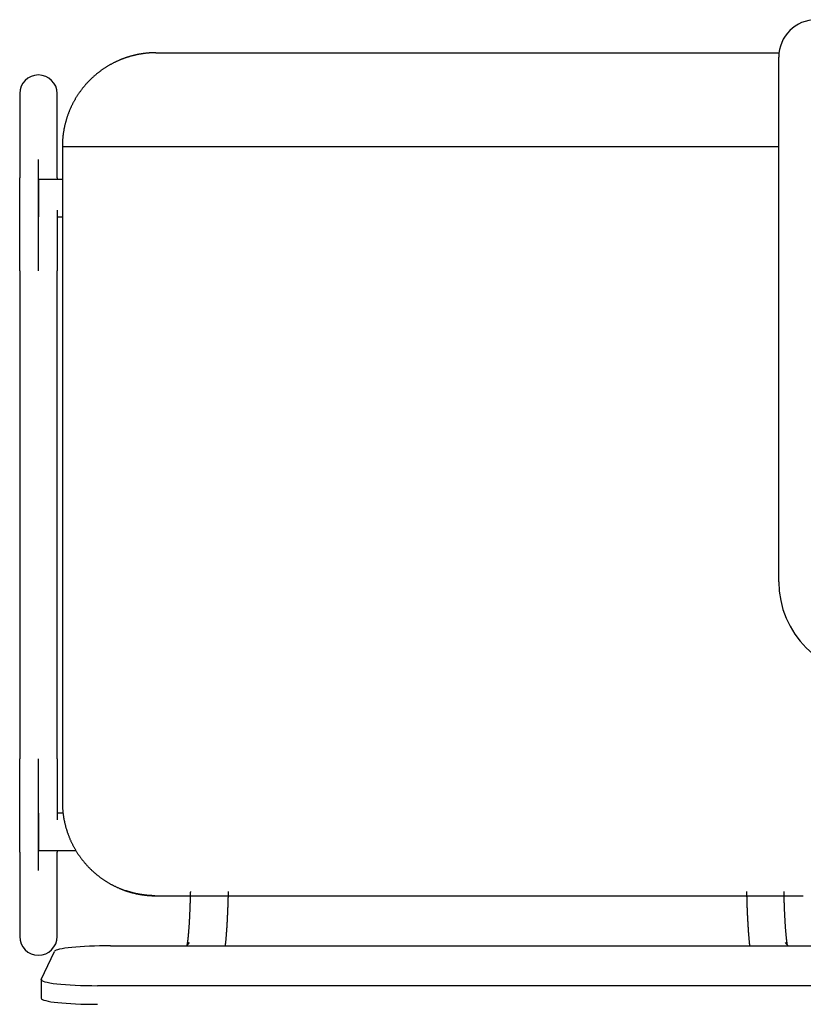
# Model space of a CAD drawing. Header units: metres. Extents: x -1 to 461, y -6 to 31.
# Tile 53 of 82: x 419.379 to 419.797, y 15.135 to 15.66. Entities that reach past the tile are written whole.
import ezdxf

# ---------------------------------------------------------------- set-up
doc = ezdxf.new("R2010")
doc.units = ezdxf.units.M
doc.linetypes.add('CONTINUA', pattern=[0])
doc.layers.add('PA MOBLES', color=7, linetype='CONTINUA', lineweight=25)

msp = doc.modelspace()

# ---------------------------------------------------------------- linework, layer by layer
at = {"layer": 'PA MOBLES', "color": 180, "transparency": 33554687}
for p, q in [((419.45162, 15.64268), (419.78425, 15.64268)), ((419.78411, 15.36033), (419.78411, 15.64033)), ((419.37885, 15.62094), (419.37885, 15.57588)), ((419.39885, 15.57588), (419.39885, 15.62094)), ((419.40162, 15.59268), (419.78411, 15.59268)), ((419.40162, 15.59268), (419.40162, 15.24267)), ((419.38885, 15.52619), (419.38885, 15.58576)), ((419.38885, 15.57507), (419.38885, 15.55507)), ((419.40162, 15.57507), (419.38885, 15.57507)), ((419.39885, 15.55507), (419.40162, 15.55507)), ((419.37885, 15.52619), (419.37885, 15.26569)), ((419.39885, 15.26569), (419.39885, 15.52619)), ((419.38885, 15.20612), (419.38885, 15.26569)), ((419.38885, 15.23681), (419.38885, 15.21681)), ((419.40197, 15.23681), (419.39885, 15.23681)), ((419.38885, 15.21681), (419.40883, 15.21681)), ((419.37885, 15.216), (419.37885, 15.17094)), ((419.39885, 15.17094), (419.39885, 15.216)), ((419.45105, 15.19268), (419.7972, 15.19268)), ((419.45105, 15.19268), (419.7972, 15.19268)), ((419.42737, 15.16597), (419.82029, 15.16597)), ((419.46933, 15.16775), (419.46798, 15.16597)), ((419.78906, 15.16597), (419.78771, 15.16775)), ((419.3904, 15.14803), (419.3974, 15.16293)), ((419.39037, 15.14787), (419.39037, 15.13792)), ((419.82729, 15.14467), (419.42037, 15.14467))]:
    msp.add_line(p, q, dxfattribs=at)
for points in [[(419.45162, 15.64268), (419.45138, 15.64268), (419.45113, 15.64267), (419.45088, 15.64267), (419.45062, 15.64267), (419.45037, 15.64266), (419.45011, 15.64265), (419.44986, 15.64264), (419.4496, 15.64263), (419.44934, 15.64262), (419.44908, 15.64261), (419.44882, 15.6426), (419.44856, 15.64258), (419.4483, 15.64256), (419.44803, 15.64255), (419.44777, 15.64253), (419.44751, 15.6425), (419.44724, 15.64248), (419.44698, 15.64246), (419.44671, 15.64243), (419.44644, 15.64241), (419.44617, 15.64238), (419.44591, 15.64235), (419.44564, 15.64232), (419.44537, 15.64228), (419.4451, 15.64225), (419.44483, 15.64221), (419.44457, 15.64218), (419.4443, 15.64214), (419.44403, 15.6421), (419.44376, 15.64205), (419.44362, 15.64203), (419.44349, 15.64201), (419.44335, 15.64199), (419.44321, 15.64196), (419.44308, 15.64194), (419.44294, 15.64192), (419.4428, 15.64189), (419.44267, 15.64187), (419.44253, 15.64184), (419.4424, 15.64182), (419.44226, 15.64179), (419.44212, 15.64177), (419.44199, 15.64174), (419.44185, 15.64171), (419.44172, 15.64169), (419.44158, 15.64166), (419.44145, 15.64163), (419.44131, 15.6416), (419.44118, 15.64157), (419.44104, 15.64154), (419.44091, 15.64151), (419.44077, 15.64149), (419.44064, 15.64146), (419.44051, 15.64142), (419.44037, 15.64139), (419.44024, 15.64136), (419.4401, 15.64133), (419.43997, 15.6413), (419.43984, 15.64127), (419.43971, 15.64124)], [(419.43971, 15.64124), (419.43945, 15.64117), (419.4392, 15.64111), (419.43895, 15.64104), (419.4387, 15.64098), (419.43845, 15.64091), (419.4382, 15.64084), (419.43795, 15.64077), (419.4377, 15.6407), (419.43745, 15.64063), (419.43721, 15.64055), (419.43696, 15.64048), (419.43671, 15.6404), (419.43646, 15.64032), (419.43622, 15.64024), (419.43597, 15.64016), (419.43572, 15.64008), (419.43548, 15.64), (419.43523, 15.63991), (419.43499, 15.63983), (419.43474, 15.63974), (419.4345, 15.63965), (419.43425, 15.63956), (419.43401, 15.63947), (419.43377, 15.63938), (419.43353, 15.63929), (419.43328, 15.63919), (419.43304, 15.6391), (419.4328, 15.639), (419.43256, 15.6389), (419.43232, 15.6388), (419.43201, 15.63867), (419.43171, 15.63854), (419.4314, 15.63841), (419.4311, 15.63827), (419.43079, 15.63813), (419.43049, 15.63799), (419.43019, 15.63785), (419.42989, 15.63771), (419.42959, 15.63756), (419.42929, 15.63741), (419.429, 15.63726), (419.4287, 15.63711), (419.4284, 15.63696), (419.42811, 15.6368), (419.42782, 15.63665), (419.42753, 15.63649), (419.42724, 15.63633), (419.42695, 15.63616), (419.42666, 15.636), (419.42637, 15.63583), (419.42609, 15.63566), (419.42581, 15.63549), (419.42552, 15.63532), (419.42524, 15.63515), (419.42496, 15.63498), (419.42468, 15.6348), (419.42441, 15.63462), (419.42413, 15.63444), (419.42386, 15.63426), (419.42359, 15.63408), (419.42332, 15.63389), (419.42305, 15.63371), (419.42278, 15.63352), (419.42251, 15.63333), (419.42225, 15.63314), (419.42198, 15.63294), (419.42172, 15.63275), (419.42146, 15.63256), (419.42121, 15.63236), (419.42095, 15.63216), (419.42069, 15.63196), (419.42044, 15.63176), (419.42019, 15.63156), (419.41994, 15.63135), (419.41969, 15.63115), (419.41944, 15.63094), (419.4192, 15.63074), (419.41896, 15.63053), (419.41871, 15.63032), (419.41847, 15.63011), (419.41824, 15.6299), (419.418, 15.62968), (419.41777, 15.62947), (419.41753, 15.62925), (419.4173, 15.62904), (419.41707, 15.62882), (419.41685, 15.6286), (419.41662, 15.62838), (419.4164, 15.62816), (419.41618, 15.62794), (419.41596, 15.62772), (419.41574, 15.6275), (419.41553, 15.62727), (419.41531, 15.62705), (419.4151, 15.62682), (419.41488, 15.62659), (419.41467, 15.62636), (419.41446, 15.62613), (419.41425, 15.62589), (419.41404, 15.62565), (419.41383, 15.62541), (419.41363, 15.62517), (419.41342, 15.62493), (419.41322, 15.62469), (419.41301, 15.62444), (419.41281, 15.62419), (419.41261, 15.62395), (419.41241, 15.62369), (419.41221, 15.62344), (419.41201, 15.62319), (419.41182, 15.62293), (419.41162, 15.62268), (419.41143, 15.62242), (419.41124, 15.62216), (419.41105, 15.62189), (419.41086, 15.62163), (419.41067, 15.62136), (419.41049, 15.6211), (419.4103, 15.62083), (419.41012, 15.62056), (419.40994, 15.62029), (419.40976, 15.62001), (419.40958, 15.61974), (419.40941, 15.61946), (419.40923, 15.61919), (419.40906, 15.61891), (419.40889, 15.61863), (419.40872, 15.61835), (419.40855, 15.61806), (419.40838, 15.61778), (419.40822, 15.61749), (419.40806, 15.61721), (419.40789, 15.61692), (419.40774, 15.61663), (419.40758, 15.61634), (419.40742, 15.61605), (419.40727, 15.61575), (419.40712, 15.61546), (419.40697, 15.61517), (419.40682, 15.61487), (419.40667, 15.61457), (419.40653, 15.61427), (419.40639, 15.61397), (419.40625, 15.61367), (419.40611, 15.61337), (419.40597, 15.61307), (419.40584, 15.61277), (419.4057, 15.61246), (419.40557, 15.61216), (419.40545, 15.61185), (419.40532, 15.61154), (419.4052, 15.61123), (419.40507, 15.61092), (419.40495, 15.61061), (419.40483, 15.6103), (419.40472, 15.60999), (419.4046, 15.60968), (419.40449, 15.60937), (419.40438, 15.60905), (419.40427, 15.60874), (419.40417, 15.60842), (419.40406, 15.60811), (419.40396, 15.60779), (419.40386, 15.60747), (419.40377, 15.60715), (419.40367, 15.60684), (419.40358, 15.60652), (419.40349, 15.6062), (419.4034, 15.60588), (419.40331, 15.60556), (419.40323, 15.60524), (419.40315, 15.60492), (419.40307, 15.60459), (419.40299, 15.60427), (419.40291, 15.60395), (419.40284, 15.60363), (419.40277, 15.6033), (419.4027, 15.60298), (419.40263, 15.60266), (419.40257, 15.60233), (419.4025, 15.60201), (419.40244, 15.60169), (419.40238, 15.60136), (419.40233, 15.60104), (419.40227, 15.60072), (419.40222, 15.60039), (419.40217, 15.60007), (419.40213, 15.59974), (419.40208, 15.59942), (419.40204, 15.59909), (419.402, 15.59877), (419.40196, 15.59845), (419.40192, 15.59812), (419.40189, 15.5978), (419.40186, 15.59748), (419.40183, 15.59715), (419.4018, 15.59683), (419.40177, 15.59651), (419.40175, 15.59619), (419.40173, 15.59587), (419.40171, 15.59554), (419.40169, 15.59522), (419.40167, 15.5949), (419.40166, 15.59458), (419.40165, 15.59426), (419.40164, 15.59395), (419.40163, 15.59363), (419.40163, 15.59331), (419.40163, 15.59299), (419.40162, 15.59268)], [(419.37885, 15.52619), (419.37885, 15.52684), (419.37885, 15.52749), (419.37885, 15.52814), (419.37885, 15.52879), (419.37885, 15.52943), (419.37885, 15.53008), (419.37885, 15.53073), (419.37885, 15.53137), (419.37885, 15.53202), (419.37885, 15.53266), (419.37885, 15.5333), (419.37885, 15.53395), (419.37885, 15.53458), (419.37885, 15.53522), (419.37885, 15.53586), (419.37885, 15.53649), (419.37885, 15.53713), (419.37885, 15.53776), (419.37885, 15.53839), (419.37885, 15.53902), (419.37885, 15.53964), (419.37885, 15.54027), (419.37885, 15.54089), (419.37885, 15.54151), (419.37885, 15.54212), (419.37885, 15.54274), (419.37885, 15.54335), (419.37885, 15.54396), (419.37885, 15.54456), (419.37885, 15.54517), (419.37885, 15.54577), (419.37885, 15.54637), (419.37885, 15.54696), (419.37885, 15.54755), (419.37885, 15.54813), (419.37885, 15.54871), (419.37885, 15.54929), (419.37885, 15.54987), (419.37885, 15.55043), (419.37885, 15.551), (419.37885, 15.55156), (419.37885, 15.55212), (419.37885, 15.55267), (419.37885, 15.55322), (419.37885, 15.55376), (419.37885, 15.5543), (419.37885, 15.55483), (419.37885, 15.55536), (419.37885, 15.55588), (419.37885, 15.5564), (419.37885, 15.55692), (419.37885, 15.55743), (419.37885, 15.55793), (419.37885, 15.55843), (419.37885, 15.55892), (419.37885, 15.55941), (419.37885, 15.55989), (419.37885, 15.56037), (419.37885, 15.56084), (419.37885, 15.56131), (419.37885, 15.56171), (419.37885, 15.56211), (419.37885, 15.5625), (419.37885, 15.56289), (419.37885, 15.56327), (419.37885, 15.56365), (419.37885, 15.56403), (419.37885, 15.56439), (419.37885, 15.56476), (419.37885, 15.56512), (419.37885, 15.56547), (419.37885, 15.56582), (419.37885, 15.56616), (419.37885, 15.5665), (419.37885, 15.56683), (419.37885, 15.56716), (419.37885, 15.56748), (419.37885, 15.5678), (419.37885, 15.56811), (419.37885, 15.56842), (419.37885, 15.56872), (419.37885, 15.56901), (419.37885, 15.5693), (419.37885, 15.56959), (419.37885, 15.56987), (419.37885, 15.57014), (419.37885, 15.57041), (419.37885, 15.57067), (419.37885, 15.57093), (419.37885, 15.57118), (419.37885, 15.57142), (419.37885, 15.57166), (419.37885, 15.5719), (419.37885, 15.57212), (419.37885, 15.57235), (419.37885, 15.57256), (419.37885, 15.57277), (419.37885, 15.57297), (419.37885, 15.57317), (419.37885, 15.57336), (419.37885, 15.57355), (419.37885, 15.57373), (419.37885, 15.5739), (419.37885, 15.57406), (419.37885, 15.57422), (419.37885, 15.57438), (419.37885, 15.57453), (419.37885, 15.57467), (419.37885, 15.5748), (419.37885, 15.57493), (419.37885, 15.57506), (419.37885, 15.57517), (419.37885, 15.57528), (419.37885, 15.57539), (419.37885, 15.57549), (419.37885, 15.57558), (419.37885, 15.57566), (419.37885, 15.57574), (419.37885, 15.57581), (419.37885, 15.57588)], [(419.39885, 15.57588), (419.39885, 15.57586), (419.39885, 15.57584), (419.39885, 15.57582), (419.39885, 15.5758), (419.39885, 15.57578), (419.39885, 15.57576), (419.39885, 15.57574), (419.39885, 15.57571), (419.39885, 15.57569), (419.39885, 15.57567), (419.39885, 15.57564), (419.39885, 15.57562), (419.39885, 15.57559), (419.39885, 15.57556), (419.39885, 15.57554), (419.39885, 15.57551), (419.39885, 15.57548), (419.39885, 15.57545), (419.39885, 15.57542), (419.39885, 15.57539), (419.39885, 15.57536), (419.39885, 15.57533), (419.39885, 15.5753), (419.39885, 15.57527), (419.39885, 15.57524), (419.39885, 15.57521), (419.39885, 15.57517), (419.39885, 15.57514), (419.39885, 15.5751), (419.39885, 15.57507)], [(419.39885, 15.55874), (419.39885, 15.55871), (419.39885, 15.55867), (419.39885, 15.55864), (419.39885, 15.5586), (419.39885, 15.55857), (419.39885, 15.55853), (419.39885, 15.5585), (419.39885, 15.55846), (419.39885, 15.55843), (419.39885, 15.55839), (419.39885, 15.55835), (419.39885, 15.55832), (419.39885, 15.55828), (419.39885, 15.55825), (419.39885, 15.55821), (419.39885, 15.55818), (419.39885, 15.55814), (419.39885, 15.55811), (419.39885, 15.55807), (419.39885, 15.55803), (419.39885, 15.558), (419.39885, 15.55796), (419.39885, 15.55793), (419.39885, 15.55789), (419.39885, 15.55786), (419.39885, 15.55782), (419.39885, 15.55778), (419.39885, 15.55775), (419.39885, 15.55771), (419.39885, 15.55768), (419.39885, 15.55723), (419.39885, 15.55678), (419.39885, 15.55633), (419.39885, 15.55588), (419.39885, 15.55542), (419.39885, 15.55496), (419.39885, 15.55449), (419.39885, 15.55402), (419.39885, 15.55355), (419.39885, 15.55307), (419.39885, 15.55259), (419.39885, 15.55211), (419.39885, 15.55162), (419.39885, 15.55113), (419.39885, 15.55064), (419.39885, 15.55014), (419.39885, 15.54964), (419.39885, 15.54914), (419.39885, 15.54863), (419.39885, 15.54813), (419.39885, 15.54761), (419.39885, 15.5471), (419.39885, 15.54658), (419.39885, 15.54606), (419.39885, 15.54554), (419.39885, 15.54502), (419.39885, 15.54449), (419.39885, 15.54396), (419.39885, 15.54343), (419.39885, 15.54289), (419.39885, 15.54235), (419.39885, 15.54181), (419.39885, 15.54127), (419.39885, 15.54073), (419.39885, 15.54019), (419.39885, 15.53964), (419.39885, 15.53909), (419.39885, 15.53854), (419.39885, 15.53799), (419.39885, 15.53744), (419.39885, 15.53689), (419.39885, 15.53633), (419.39885, 15.53578), (419.39885, 15.53522), (419.39885, 15.53466), (419.39885, 15.5341), (419.39885, 15.53354), (419.39885, 15.53298), (419.39885, 15.53242), (419.39885, 15.53185), (419.39885, 15.53129), (419.39885, 15.53073), (419.39885, 15.53016), (419.39885, 15.52959), (419.39885, 15.52903), (419.39885, 15.52846), (419.39885, 15.52789), (419.39885, 15.52732), (419.39885, 15.52675), (419.39885, 15.52619)], [(419.37885, 15.216), (419.37885, 15.21607), (419.37885, 15.21616), (419.37885, 15.21625), (419.37885, 15.21635), (419.37885, 15.21646), (419.37885, 15.21658), (419.37885, 15.2167), (419.37885, 15.21684), (419.37885, 15.21698), (419.37885, 15.21713), (419.37885, 15.21729), (419.37885, 15.21745), (419.37885, 15.21763), (419.37885, 15.21781), (419.37885, 15.218), (419.37885, 15.2182), (419.37885, 15.21841), (419.37885, 15.21862), (419.37885, 15.21885), (419.37885, 15.21908), (419.37885, 15.21932), (419.37885, 15.21956), (419.37885, 15.21982), (419.37885, 15.22008), (419.37885, 15.22035), (419.37885, 15.22063), (419.37885, 15.22091), (419.37885, 15.2212), (419.37885, 15.2215), (419.37885, 15.22181), (419.37885, 15.22213), (419.37885, 15.22245), (419.37885, 15.22278), (419.37885, 15.22312), (419.37885, 15.22346), (419.37885, 15.22381), (419.37885, 15.22417), (419.37885, 15.22454), (419.37885, 15.22491), (419.37885, 15.22529), (419.37885, 15.22567), (419.37885, 15.22606), (419.37885, 15.22646), (419.37885, 15.22687), (419.37885, 15.22728), (419.37885, 15.2277), (419.37885, 15.22812), (419.37885, 15.22855), (419.37885, 15.22899), (419.37885, 15.22943), (419.37885, 15.22988), (419.37885, 15.23034), (419.37885, 15.2308), (419.37885, 15.23127), (419.37885, 15.23174), (419.37885, 15.23222), (419.37885, 15.23271), (419.37885, 15.2332), (419.37885, 15.2337), (419.37885, 15.2342), (419.37885, 15.23464), (419.37885, 15.23509), (419.37885, 15.23554), (419.37885, 15.236), (419.37885, 15.23646), (419.37885, 15.23692), (419.37885, 15.23739), (419.37885, 15.23786), (419.37885, 15.23833), (419.37885, 15.23881), (419.37885, 15.23929), (419.37885, 15.23977), (419.37885, 15.24026), (419.37885, 15.24075), (419.37885, 15.24124), (419.37885, 15.24173), (419.37885, 15.24223), (419.37885, 15.24274), (419.37885, 15.24324), (419.37885, 15.24375), (419.37885, 15.24426), (419.37885, 15.24478), (419.37885, 15.24529), (419.37885, 15.24581), (419.37885, 15.24633), (419.37885, 15.24686), (419.37885, 15.24739), (419.37885, 15.24792), (419.37885, 15.24845), (419.37885, 15.24898), (419.37885, 15.24952), (419.37885, 15.25006), (419.37885, 15.2506), (419.37885, 15.25115), (419.37885, 15.25169), (419.37885, 15.25224), (419.37885, 15.25278), (419.37885, 15.25333), (419.37885, 15.25388), (419.37885, 15.25444), (419.37885, 15.25499), (419.37885, 15.25554), (419.37885, 15.2561), (419.37885, 15.25666), (419.37885, 15.25721), (419.37885, 15.25777), (419.37885, 15.25833), (419.37885, 15.2589), (419.37885, 15.25946), (419.37885, 15.26002), (419.37885, 15.26059), (419.37885, 15.26115), (419.37885, 15.26172), (419.37885, 15.26228), (419.37885, 15.26285), (419.37885, 15.26342), (419.37885, 15.26398), (419.37885, 15.26455), (419.37885, 15.26512), (419.37885, 15.26569)], [(419.39885, 15.26569), (419.39885, 15.26504), (419.39885, 15.26439), (419.39885, 15.26374), (419.39885, 15.26309), (419.39885, 15.26244), (419.39885, 15.26179), (419.39885, 15.26115), (419.39885, 15.2605), (419.39885, 15.25986), (419.39885, 15.25921), (419.39885, 15.25857), (419.39885, 15.25793), (419.39885, 15.25729), (419.39885, 15.25665), (419.39885, 15.25602), (419.39885, 15.25538), (419.39885, 15.25475), (419.39885, 15.25412), (419.39885, 15.25349), (419.39885, 15.25286), (419.39885, 15.25223), (419.39885, 15.25161), (419.39885, 15.25099), (419.39885, 15.25037), (419.39885, 15.24975), (419.39885, 15.24914), (419.39885, 15.24853), (419.39885, 15.24792), (419.39885, 15.24731), (419.39885, 15.24671), (419.39885, 15.24621), (419.39885, 15.24572), (419.39885, 15.24523), (419.39885, 15.24475), (419.39885, 15.24427), (419.39885, 15.24378), (419.39885, 15.24331), (419.39885, 15.24283), (419.39885, 15.24236), (419.39885, 15.24189), (419.39885, 15.24142), (419.39885, 15.24096), (419.39885, 15.2405), (419.39885, 15.24004), (419.39885, 15.23958), (419.39885, 15.23913), (419.39885, 15.23868), (419.39885, 15.23823), (419.39885, 15.23779), (419.39885, 15.23735), (419.39885, 15.23691), (419.39885, 15.23648), (419.39885, 15.23605), (419.39885, 15.23562), (419.39885, 15.2352), (419.39885, 15.23478), (419.39885, 15.23436), (419.39885, 15.23395), (419.39885, 15.23354), (419.39885, 15.23313)], [(419.40162, 15.24267), (419.40163, 15.24236), (419.40163, 15.24204), (419.40163, 15.24173), (419.40164, 15.24141), (419.40165, 15.24109), (419.40166, 15.24078), (419.40167, 15.24046), (419.40169, 15.24014), (419.40171, 15.23982), (419.40173, 15.2395), (419.40175, 15.23918), (419.40177, 15.23886), (419.4018, 15.23854), (419.40182, 15.23822), (419.40185, 15.2379), (419.40189, 15.23757), (419.40192, 15.23725), (419.40196, 15.23693), (419.40199, 15.23661), (419.40203, 15.23628), (419.40208, 15.23596), (419.40212, 15.23564), (419.40217, 15.23531), (419.40222, 15.23499), (419.40227, 15.23467), (419.40232, 15.23434), (419.40238, 15.23402), (419.40244, 15.2337), (419.4025, 15.23337), (419.40256, 15.23305), (419.40262, 15.23273), (419.40269, 15.23241), (419.40276, 15.23208), (419.40283, 15.23176), (419.4029, 15.23144), (419.40298, 15.23112), (419.40306, 15.23079), (419.40314, 15.23047), (419.40322, 15.23015), (419.4033, 15.22983), (419.40339, 15.22951), (419.40348, 15.22919), (419.40357, 15.22887), (419.40366, 15.22855), (419.40376, 15.22823), (419.40385, 15.22791), (419.40395, 15.2276), (419.40405, 15.22728), (419.40416, 15.22696), (419.40426, 15.22665), (419.40437, 15.22633), (419.40448, 15.22602), (419.40459, 15.2257), (419.40471, 15.22539), (419.40482, 15.22508), (419.40494, 15.22476), (419.40506, 15.22445), (419.40518, 15.22414), (419.40531, 15.22383), (419.40544, 15.22352), (419.40557, 15.22322), (419.4057, 15.22291), (419.40583, 15.2226), (419.40596, 15.2223), (419.4061, 15.22199), (419.40624, 15.22169), (419.40638, 15.22139), (419.40652, 15.22109), (419.40667, 15.22079), (419.40682, 15.22049), (419.40696, 15.22019), (419.40712, 15.21989), (419.40727, 15.2196), (419.40742, 15.2193), (419.40758, 15.21901), (419.40774, 15.21872), (419.4079, 15.21843), (419.40806, 15.21813), (419.40822, 15.21785), (419.40839, 15.21756), (419.40856, 15.21727), (419.40873, 15.21699), (419.4089, 15.2167), (419.40907, 15.21642), (419.40925, 15.21614), (419.40942, 15.21586), (419.4096, 15.21558), (419.40978, 15.2153), (419.40996, 15.21503), (419.41014, 15.21476), (419.41033, 15.21448), (419.41052, 15.21421), (419.4107, 15.21394), (419.41089, 15.21367), (419.41108, 15.21341), (419.41128, 15.21314), (419.41147, 15.21288), (419.41167, 15.21262), (419.41186, 15.21236), (419.41206, 15.2121), (419.41226, 15.21184), (419.41246, 15.21159), (419.41267, 15.21133), (419.41287, 15.21108), (419.41308, 15.21083), (419.41328, 15.21058), (419.41349, 15.21034), (419.4137, 15.21009), (419.41391, 15.20985), (419.41412, 15.20961), (419.41433, 15.20937), (419.41455, 15.20913), (419.41476, 15.20889), (419.41498, 15.20866), (419.4152, 15.20843), (419.41541, 15.2082), (419.41563, 15.20797), (419.41585, 15.20774), (419.41607, 15.20751), (419.4163, 15.20729), (419.41652, 15.20707), (419.41674, 15.20685), (419.41697, 15.20663), (419.4172, 15.20641), (419.41743, 15.2062), (419.41766, 15.20598), (419.41789, 15.20577), (419.41813, 15.20555), (419.41837, 15.20534), (419.41861, 15.20513), (419.41885, 15.20492), (419.41909, 15.20471), (419.41933, 15.2045), (419.41958, 15.20429), (419.41983, 15.20409), (419.42008, 15.20388), (419.42033, 15.20368), (419.42058, 15.20348), (419.42084, 15.20328), (419.42109, 15.20308), (419.42135, 15.20288), (419.42161, 15.20268), (419.42187, 15.20249), (419.42213, 15.2023), (419.4224, 15.2021), (419.42266, 15.20191), (419.42293, 15.20173), (419.4232, 15.20154), (419.42347, 15.20135), (419.42374, 15.20117), (419.42402, 15.20099), (419.42429, 15.20081), (419.42457, 15.20063), (419.42485, 15.20045), (419.42513, 15.20027), (419.42541, 15.2001), (419.42569, 15.19993), (419.42597, 15.19976), (419.42626, 15.19959), (419.42654, 15.19942), (419.42683, 15.19926), (419.42712, 15.19909), (419.42741, 15.19893), (419.4277, 15.19877), (419.42799, 15.19861), (419.42828, 15.19846), (419.42858, 15.1983), (419.42887, 15.19815), (419.42917, 15.198), (419.42947, 15.19785), (419.42977, 15.19771), (419.43006, 15.19756), (419.43037, 15.19742), (419.43067, 15.19728), (419.43097, 15.19714), (419.43127, 15.197), (419.43158, 15.19687), (419.43188, 15.19674), (419.43219, 15.1966), (419.4325, 15.19648), (419.43259, 15.19644), (419.43268, 15.1964), (419.43277, 15.19636), (419.43286, 15.19633), (419.43295, 15.19629), (419.43305, 15.19625), (419.43314, 15.19622), (419.43323, 15.19618), (419.43332, 15.19614), (419.43341, 15.19611), (419.4335, 15.19607), (419.4336, 15.19604), (419.43369, 15.196), (419.43378, 15.19597), (419.43387, 15.19593), (419.43396, 15.1959), (419.43406, 15.19586), (419.43415, 15.19583), (419.43424, 15.19579), (419.43433, 15.19576), (419.43443, 15.19572), (419.43452, 15.19569), (419.43461, 15.19566), (419.4347, 15.19562), (419.4348, 15.19559), (419.43489, 15.19556), (419.43498, 15.19552), (419.43508, 15.19549), (419.43517, 15.19546), (419.43526, 15.19543)], [(419.39885, 15.21681), (419.39885, 15.21677), (419.39885, 15.21674), (419.39885, 15.2167), (419.39885, 15.21667), (419.39885, 15.21664), (419.39885, 15.2166), (419.39885, 15.21657), (419.39885, 15.21654), (419.39885, 15.21651), (419.39885, 15.21648), (419.39885, 15.21645), (419.39885, 15.21642), (419.39885, 15.21639), (419.39885, 15.21637), (419.39885, 15.21634), (419.39885, 15.21631), (419.39885, 15.21629), (419.39885, 15.21626), (419.39885, 15.21623), (419.39885, 15.21621), (419.39885, 15.21619), (419.39885, 15.21616), (419.39885, 15.21614), (419.39885, 15.21612), (419.39885, 15.2161), (419.39885, 15.21607), (419.39885, 15.21605), (419.39885, 15.21603), (419.39885, 15.21601), (419.39885, 15.216)], [(419.43526, 15.19543), (419.43529, 15.19542), (419.43531, 15.19541), (419.43534, 15.1954), (419.43536, 15.19539), (419.43539, 15.19538), (419.43541, 15.19538), (419.43544, 15.19537), (419.43546, 15.19536), (419.43549, 15.19535), (419.43551, 15.19534), (419.43554, 15.19533), (419.43556, 15.19532), (419.43559, 15.19532), (419.43561, 15.19531), (419.43563, 15.1953), (419.43566, 15.19529), (419.43568, 15.19528), (419.43571, 15.19527), (419.43573, 15.19527), (419.43576, 15.19526), (419.43578, 15.19525), (419.43581, 15.19524), (419.43583, 15.19523), (419.43586, 15.19523), (419.43588, 15.19522), (419.4359, 15.19521), (419.43593, 15.1952), (419.43595, 15.19519), (419.43598, 15.19518), (419.436, 15.19518), (419.43615, 15.19513), (419.43631, 15.19508), (419.43647, 15.19503), (419.43662, 15.19498), (419.43678, 15.19493), (419.43694, 15.19488), (419.4371, 15.19483), (419.43726, 15.19478), (419.43742, 15.19473), (419.43758, 15.19469), (419.43774, 15.19464), (419.43791, 15.19459), (419.43807, 15.19455), (419.43823, 15.1945), (419.4384, 15.19446), (419.43857, 15.19441), (419.43873, 15.19437), (419.4389, 15.19432), (419.43907, 15.19428), (419.43923, 15.19423), (419.4394, 15.19419), (419.43957, 15.19415), (419.43974, 15.19411), (419.43991, 15.19407), (419.44008, 15.19403), (419.44025, 15.19398), (419.44042, 15.19395), (419.44059, 15.19391), (419.44076, 15.19387), (419.44093, 15.19383), (419.4411, 15.19379), (419.44127, 15.19376), (419.44144, 15.19372), (419.44161, 15.19369), (419.44178, 15.19365), (419.44195, 15.19362), (419.44212, 15.19358), (419.44229, 15.19355), (419.44246, 15.19352), (419.44263, 15.19349), (419.4428, 15.19346), (419.44297, 15.19343), (419.44314, 15.1934), (419.44331, 15.19337), (419.44348, 15.19334), (419.44365, 15.19332), (419.44381, 15.19329), (419.44398, 15.19326), (419.44414, 15.19324), (419.44431, 15.19321), (419.44447, 15.19319), (419.44464, 15.19316), (419.4448, 15.19314), (419.44496, 15.19312), (419.44513, 15.1931), (419.44529, 15.19308), (419.44545, 15.19306), (419.44561, 15.19304), (419.44577, 15.19302), (419.44592, 15.193), (419.44605, 15.19299), (419.44618, 15.19297), (419.44631, 15.19296), (419.44644, 15.19294), (419.44657, 15.19293), (419.44671, 15.19292), (419.44684, 15.1929), (419.44698, 15.19289), (419.44711, 15.19288), (419.44725, 15.19287), (419.44739, 15.19286), (419.44753, 15.19284), (419.44767, 15.19283), (419.4478, 15.19282), (419.44794, 15.19281), (419.44808, 15.1928), (419.44822, 15.19279), (419.44836, 15.19278), (419.4485, 15.19277), (419.44864, 15.19276), (419.44877, 15.19276), (419.44891, 15.19275), (419.44905, 15.19274), (419.44918, 15.19273), (419.44931, 15.19273), (419.44945, 15.19272), (419.44958, 15.19272), (419.44971, 15.19271), (419.44984, 15.19271), (419.44996, 15.1927), (419.44998, 15.1927), (419.44999, 15.1927), (419.45001, 15.1927), (419.45002, 15.1927), (419.45004, 15.1927), (419.45005, 15.1927), (419.45007, 15.1927), (419.45008, 15.1927), (419.4501, 15.1927), (419.45011, 15.1927), (419.45013, 15.1927), (419.45015, 15.1927), (419.45016, 15.1927), (419.45018, 15.19269), (419.45019, 15.19269), (419.45021, 15.19269), (419.45022, 15.19269), (419.45024, 15.19269), (419.45026, 15.19269), (419.45027, 15.19269), (419.45029, 15.19269), (419.4503, 15.19269), (419.45032, 15.19269), (419.45034, 15.19269), (419.45035, 15.19269), (419.45037, 15.19269), (419.45038, 15.19269), (419.4504, 15.19269), (419.45042, 15.19269), (419.45043, 15.19269), (419.45045, 15.19269), (419.45046, 15.19269), (419.45048, 15.19269), (419.4505, 15.19269), (419.45051, 15.19269), (419.45053, 15.19269), (419.45054, 15.19269), (419.45056, 15.19268), (419.45058, 15.19268), (419.45059, 15.19268), (419.45061, 15.19268), (419.45062, 15.19268), (419.45064, 15.19268), (419.45065, 15.19268), (419.45067, 15.19268), (419.45069, 15.19268), (419.4507, 15.19268), (419.45072, 15.19268), (419.45073, 15.19268), (419.45075, 15.19268), (419.45076, 15.19268), (419.45078, 15.19268), (419.45079, 15.19268), (419.45081, 15.19268), (419.45082, 15.19268), (419.45084, 15.19268), (419.45085, 15.19268), (419.45087, 15.19268), (419.45088, 15.19268), (419.45089, 15.19268), (419.4509, 15.19268), (419.4509, 15.19268), (419.45091, 15.19268), (419.45091, 15.19268), (419.45092, 15.19268), (419.45092, 15.19268), (419.45093, 15.19268), (419.45093, 15.19268), (419.45094, 15.19268), (419.45094, 15.19268), (419.45094, 15.19268), (419.45095, 15.19268), (419.45095, 15.19268), (419.45096, 15.19268), (419.45096, 15.19268), (419.45097, 15.19268), (419.45097, 15.19268), (419.45098, 15.19268), (419.45098, 15.19268), (419.45099, 15.19268), (419.45099, 15.19268), (419.45099, 15.19268), (419.451, 15.19268), (419.451, 15.19268), (419.45101, 15.19268), (419.45101, 15.19268), (419.45102, 15.19268), (419.45102, 15.19268), (419.45102, 15.19268), (419.45105, 15.19268)], [(419.43678, 15.19493), (419.43673, 15.19494), (419.43668, 15.19496), (419.43663, 15.19497), (419.43658, 15.19499), (419.43653, 15.19501), (419.43648, 15.19502), (419.43643, 15.19504), (419.43638, 15.19506), (419.43633, 15.19507), (419.43628, 15.19509), (419.43622, 15.1951), (419.43617, 15.19512), (419.43612, 15.19514), (419.43607, 15.19515), (419.43602, 15.19517), (419.43597, 15.19519), (419.43592, 15.1952), (419.43587, 15.19522), (419.43582, 15.19524), (419.43577, 15.19525), (419.43572, 15.19527), (419.43567, 15.19529), (419.43562, 15.19531), (419.43556, 15.19532), (419.43551, 15.19534), (419.43546, 15.19536), (419.43541, 15.19537), (419.43536, 15.19539), (419.43531, 15.19541), (419.43526, 15.19543)], [(419.45103, 15.19268), (419.45102, 15.19268), (419.45102, 15.19268), (419.45102, 15.19268), (419.45101, 15.19268), (419.45101, 15.19268), (419.451, 15.19268), (419.451, 15.19268), (419.45099, 15.19268), (419.45099, 15.19268), (419.45099, 15.19268), (419.45098, 15.19268), (419.45098, 15.19268), (419.45097, 15.19268), (419.45097, 15.19268), (419.45096, 15.19268), (419.45096, 15.19268), (419.45095, 15.19268), (419.45095, 15.19268), (419.45094, 15.19268), (419.45094, 15.19268), (419.45094, 15.19268), (419.45093, 15.19268), (419.45093, 15.19268), (419.45092, 15.19268), (419.45092, 15.19268), (419.45091, 15.19268), (419.45091, 15.19268), (419.4509, 15.19268), (419.4509, 15.19268), (419.45089, 15.19268), (419.45088, 15.19268), (419.45087, 15.19268), (419.45085, 15.19268), (419.45084, 15.19268), (419.45082, 15.19268), (419.45081, 15.19268), (419.45079, 15.19268), (419.45078, 15.19268), (419.45076, 15.19268), (419.45075, 15.19268), (419.45073, 15.19268), (419.45072, 15.19268), (419.4507, 15.19268), (419.45069, 15.19268), (419.45067, 15.19268), (419.45065, 15.19268), (419.45064, 15.19268), (419.45062, 15.19268), (419.45061, 15.19268), (419.45059, 15.19268), (419.45058, 15.19268), (419.45056, 15.19268), (419.45054, 15.19269), (419.45053, 15.19269), (419.45051, 15.19269), (419.4505, 15.19269), (419.45048, 15.19269), (419.45046, 15.19269), (419.45045, 15.19269), (419.45043, 15.19269), (419.45042, 15.19269), (419.4504, 15.19269), (419.45038, 15.19269), (419.45037, 15.19269), (419.45035, 15.19269), (419.45034, 15.19269), (419.45032, 15.19269), (419.4503, 15.19269), (419.45029, 15.19269), (419.45027, 15.19269), (419.45026, 15.19269), (419.45024, 15.19269), (419.45022, 15.19269), (419.45021, 15.19269), (419.45019, 15.19269), (419.45018, 15.19269), (419.45016, 15.1927), (419.45015, 15.1927), (419.45013, 15.1927), (419.45011, 15.1927), (419.4501, 15.1927), (419.45008, 15.1927), (419.45007, 15.1927), (419.45005, 15.1927), (419.45004, 15.1927), (419.45002, 15.1927), (419.45001, 15.1927), (419.44999, 15.1927), (419.44998, 15.1927), (419.44996, 15.1927), (419.44984, 15.19271), (419.44971, 15.19271), (419.44958, 15.19272), (419.44945, 15.19272), (419.44931, 15.19273), (419.44918, 15.19273), (419.44905, 15.19274), (419.44891, 15.19275), (419.44877, 15.19276), (419.44864, 15.19276), (419.4485, 15.19277), (419.44836, 15.19278), (419.44822, 15.19279), (419.44808, 15.1928), (419.44794, 15.19281), (419.4478, 15.19282), (419.44767, 15.19283), (419.44753, 15.19284), (419.44739, 15.19286), (419.44725, 15.19287), (419.44711, 15.19288), (419.44698, 15.19289), (419.44684, 15.1929), (419.44671, 15.19292), (419.44657, 15.19293), (419.44644, 15.19294), (419.44631, 15.19296), (419.44618, 15.19297), (419.44605, 15.19299), (419.44592, 15.193), (419.44577, 15.19302), (419.44561, 15.19304), (419.44545, 15.19306), (419.44529, 15.19308), (419.44513, 15.1931), (419.44496, 15.19312), (419.4448, 15.19314), (419.44464, 15.19316), (419.44447, 15.19319), (419.44431, 15.19321), (419.44414, 15.19324), (419.44398, 15.19326), (419.44381, 15.19329), (419.44365, 15.19332), (419.44348, 15.19334), (419.44331, 15.19337), (419.44314, 15.1934), (419.44297, 15.19343), (419.4428, 15.19346), (419.44263, 15.19349), (419.44246, 15.19352), (419.44229, 15.19355), (419.44212, 15.19358), (419.44195, 15.19362), (419.44178, 15.19365), (419.44161, 15.19369), (419.44144, 15.19372), (419.44127, 15.19376), (419.4411, 15.19379), (419.44093, 15.19383), (419.44079, 15.19386), (419.44065, 15.19389), (419.4405, 15.19393), (419.44036, 15.19396), (419.44022, 15.19399), (419.44008, 15.19402), (419.43994, 15.19406), (419.4398, 15.19409), (419.43966, 15.19413), (419.43952, 15.19416), (419.43938, 15.1942), (419.43924, 15.19423), (419.4391, 15.19427), (419.43896, 15.19431), (419.43882, 15.19434), (419.43868, 15.19438), (419.43854, 15.19442), (419.4384, 15.19445), (419.43827, 15.19449), (419.43813, 15.19453), (419.43799, 15.19457), (419.43786, 15.19461), (419.43772, 15.19465), (419.43758, 15.19469), (419.43745, 15.19472), (419.43732, 15.19476), (419.43718, 15.1948), (419.43705, 15.19485), (419.43692, 15.19489), (419.43678, 15.19493)], [(419.46832, 15.16642), (419.46833, 15.16647), (419.46834, 15.16653), (419.46835, 15.16659), (419.46836, 15.16665), (419.46837, 15.16671), (419.46839, 15.16678), (419.4684, 15.16684), (419.46841, 15.16691), (419.46842, 15.16698), (419.46843, 15.16705), (419.46844, 15.16712), (419.46845, 15.1672), (419.46846, 15.16728), (419.46848, 15.16736), (419.46849, 15.16744), (419.4685, 15.16752), (419.46851, 15.1676), (419.46852, 15.16769), (419.46854, 15.16778), (419.46855, 15.16787), (419.46856, 15.16796), (419.46857, 15.16806), (419.46859, 15.16815), (419.4686, 15.16825), (419.46861, 15.16835), (419.46863, 15.16845), (419.46864, 15.16856), (419.46865, 15.16866), (419.46867, 15.16877), (419.46868, 15.16888), (419.46871, 15.16909), (419.46873, 15.16931), (419.46876, 15.16954), (419.46878, 15.16977), (419.46881, 15.17001), (419.46883, 15.17026), (419.46886, 15.17051), (419.46889, 15.17077), (419.46891, 15.17104), (419.46894, 15.17131), (419.46897, 15.17159), (419.46899, 15.17187), (419.46902, 15.17217), (419.46905, 15.17247), (419.46907, 15.17277), (419.4691, 15.17309), (419.46913, 15.1734), (419.46915, 15.17373), (419.46918, 15.17406), (419.46921, 15.1744), (419.46923, 15.17475), (419.46926, 15.1751), (419.46929, 15.17547), (419.46931, 15.17583), (419.46934, 15.17621), (419.46936, 15.17659), (419.46939, 15.17697), (419.46942, 15.17737), (419.46944, 15.17777), (419.46947, 15.17818), (419.46949, 15.17862), (419.46952, 15.17907), (419.46955, 15.17952), (419.46957, 15.17998), (419.4696, 15.18045), (419.46962, 15.18092), (419.46965, 15.18139), (419.46967, 15.18187), (419.4697, 15.18235), (419.46972, 15.18284), (419.46974, 15.18333), (419.46977, 15.18383), (419.46979, 15.18433), (419.46981, 15.18483), (419.46983, 15.18534), (419.46985, 15.18586), (419.46987, 15.18638), (419.46989, 15.1869), (419.46991, 15.18742), (419.46993, 15.18795), (419.46995, 15.18849), (419.46997, 15.18903), (419.46999, 15.18957), (419.47001, 15.19011), (419.47002, 15.19066), (419.47004, 15.19121), (419.47006, 15.19177), (419.47007, 15.19233), (419.47009, 15.19289), (419.4701, 15.19345), (419.4701, 15.1935), (419.47011, 15.19355), (419.47011, 15.1936), (419.47011, 15.19365), (419.47011, 15.1937), (419.47011, 15.19375), (419.47011, 15.1938), (419.47011, 15.19385), (419.47011, 15.19389), (419.47012, 15.19394), (419.47012, 15.19399), (419.47012, 15.19404), (419.47012, 15.19409), (419.47012, 15.19414), (419.47012, 15.19419), (419.47012, 15.19424), (419.47012, 15.19429), (419.47013, 15.19434), (419.47013, 15.19438), (419.47013, 15.19443), (419.47013, 15.19448), (419.47013, 15.19453), (419.47013, 15.19458), (419.47013, 15.19463), (419.47013, 15.19468), (419.47014, 15.19473), (419.47014, 15.19478), (419.47014, 15.19483), (419.47014, 15.19488), (419.47014, 15.19493)], [(419.49015, 15.19493), (419.49014, 15.19483), (419.49014, 15.19473), (419.49014, 15.19463), (419.49014, 15.19453), (419.49013, 15.19444), (419.49013, 15.19434), (419.49013, 15.19424), (419.49013, 15.19414), (419.49012, 15.19405), (419.49012, 15.19395), (419.49012, 15.19385), (419.49012, 15.19375), (419.49012, 15.19366), (419.49011, 15.19356), (419.49011, 15.19346), (419.49011, 15.19336), (419.49011, 15.19327), (419.4901, 15.19317), (419.4901, 15.19307), (419.4901, 15.19298), (419.4901, 15.19288), (419.49009, 15.19278), (419.49009, 15.19268), (419.49009, 15.19259), (419.49009, 15.19249), (419.49008, 15.19239), (419.49008, 15.1923), (419.49008, 15.1922), (419.49007, 15.19211), (419.49007, 15.19201), (419.49005, 15.19139), (419.49004, 15.19077), (419.49002, 15.19015), (419.49, 15.18954), (419.48998, 15.18894), (419.48996, 15.18834), (419.48994, 15.18774), (419.48992, 15.18714), (419.4899, 15.18655), (419.48987, 15.18597), (419.48985, 15.18539), (419.48983, 15.18481), (419.4898, 15.18424), (419.48978, 15.18367), (419.48975, 15.18311), (419.48973, 15.18255), (419.4897, 15.182), (419.48968, 15.18145), (419.48965, 15.18091), (419.48962, 15.18037), (419.48959, 15.17984), (419.48957, 15.17931), (419.48954, 15.17879), (419.48951, 15.17827), (419.48948, 15.17775), (419.48945, 15.17725), (419.48942, 15.17674), (419.48939, 15.17625), (419.48935, 15.17575), (419.48932, 15.17527), (419.48929, 15.17487), (419.48927, 15.17447), (419.48924, 15.17409), (419.48921, 15.17371), (419.48919, 15.17334), (419.48916, 15.17297), (419.48913, 15.17262), (419.48911, 15.17226), (419.48908, 15.17192), (419.48905, 15.17158), (419.48903, 15.17125), (419.489, 15.17092), (419.48898, 15.1706), (419.48895, 15.17028), (419.48892, 15.16997), (419.4889, 15.16967), (419.48887, 15.16937), (419.48884, 15.16908), (419.48882, 15.16879), (419.48879, 15.16851), (419.48877, 15.16824), (419.48874, 15.16797), (419.48871, 15.1677), (419.48869, 15.16744), (419.48866, 15.16719), (419.48863, 15.16694), (419.4886, 15.16669), (419.48858, 15.16645), (419.48855, 15.16621), (419.48852, 15.16598)], [(419.76689, 15.19493), (419.7669, 15.19483), (419.7669, 15.19473), (419.7669, 15.19463), (419.7669, 15.19453), (419.76691, 15.19444), (419.76691, 15.19434), (419.76691, 15.19424), (419.76691, 15.19414), (419.76692, 15.19405), (419.76692, 15.19395), (419.76692, 15.19385), (419.76692, 15.19375), (419.76692, 15.19366), (419.76693, 15.19356), (419.76693, 15.19346), (419.76693, 15.19336), (419.76693, 15.19327), (419.76694, 15.19317), (419.76694, 15.19307), (419.76694, 15.19298), (419.76694, 15.19288), (419.76695, 15.19278), (419.76695, 15.19268), (419.76695, 15.19259), (419.76695, 15.19249), (419.76696, 15.19239), (419.76696, 15.1923), (419.76696, 15.1922), (419.76697, 15.19211), (419.76697, 15.19201), (419.76699, 15.19139), (419.767, 15.19077), (419.76702, 15.19015), (419.76704, 15.18954), (419.76706, 15.18894), (419.76708, 15.18834), (419.7671, 15.18774), (419.76712, 15.18714), (419.76714, 15.18655), (419.76717, 15.18597), (419.76719, 15.18539), (419.76721, 15.18481), (419.76724, 15.18424), (419.76726, 15.18367), (419.76729, 15.18311), (419.76731, 15.18255), (419.76734, 15.182), (419.76736, 15.18145), (419.76739, 15.18091), (419.76742, 15.18037), (419.76745, 15.17984), (419.76747, 15.17931), (419.7675, 15.17879), (419.76753, 15.17827), (419.76756, 15.17775), (419.76759, 15.17725), (419.76762, 15.17674), (419.76765, 15.17625), (419.76769, 15.17575), (419.76772, 15.17527), (419.76775, 15.17487), (419.76777, 15.17447), (419.7678, 15.17409), (419.76783, 15.17371), (419.76785, 15.17334), (419.76788, 15.17297), (419.76791, 15.17262), (419.76793, 15.17226), (419.76796, 15.17192), (419.76798, 15.17158), (419.76801, 15.17125), (419.76804, 15.17092), (419.76806, 15.1706), (419.76809, 15.17028), (419.76812, 15.16997), (419.76814, 15.16967), (419.76817, 15.16937), (419.76819, 15.16908), (419.76822, 15.16879), (419.76825, 15.16851), (419.76827, 15.16824), (419.7683, 15.16797), (419.76833, 15.1677), (419.76835, 15.16744), (419.76838, 15.16719), (419.76841, 15.16694), (419.76844, 15.16669), (419.76846, 15.16645), (419.76849, 15.16621), (419.76852, 15.16598)], [(419.78872, 15.16642), (419.78871, 15.16647), (419.7887, 15.16653), (419.78869, 15.16659), (419.78868, 15.16665), (419.78867, 15.16671), (419.78865, 15.16678), (419.78864, 15.16684), (419.78863, 15.16691), (419.78862, 15.16698), (419.78861, 15.16705), (419.7886, 15.16712), (419.78859, 15.1672), (419.78858, 15.16728), (419.78856, 15.16736), (419.78855, 15.16744), (419.78854, 15.16752), (419.78853, 15.1676), (419.78852, 15.16769), (419.7885, 15.16778), (419.78849, 15.16787), (419.78848, 15.16796), (419.78847, 15.16806), (419.78845, 15.16815), (419.78844, 15.16825), (419.78843, 15.16835), (419.78841, 15.16845), (419.7884, 15.16856), (419.78839, 15.16866), (419.78837, 15.16877), (419.78836, 15.16888), (419.78833, 15.16909), (419.78831, 15.16931), (419.78828, 15.16954), (419.78826, 15.16977), (419.78823, 15.17001), (419.7882, 15.17026), (419.78818, 15.17051), (419.78815, 15.17077), (419.78813, 15.17104), (419.7881, 15.17131), (419.78807, 15.17159), (419.78805, 15.17187), (419.78802, 15.17217), (419.78799, 15.17247), (419.78797, 15.17277), (419.78794, 15.17309), (419.78791, 15.1734), (419.78789, 15.17373), (419.78786, 15.17406), (419.78783, 15.1744), (419.78781, 15.17475), (419.78778, 15.1751), (419.78775, 15.17547), (419.78773, 15.17583), (419.7877, 15.17621), (419.78768, 15.17659), (419.78765, 15.17697), (419.78762, 15.17737), (419.7876, 15.17777), (419.78757, 15.17818), (419.78755, 15.17862), (419.78752, 15.17907), (419.78749, 15.17952), (419.78747, 15.17998), (419.78744, 15.18045), (419.78742, 15.18092), (419.78739, 15.18139), (419.78737, 15.18187), (419.78734, 15.18235), (419.78732, 15.18284), (419.7873, 15.18333), (419.78727, 15.18383), (419.78725, 15.18433), (419.78723, 15.18483), (419.78721, 15.18534), (419.78719, 15.18586), (419.78717, 15.18638), (419.78715, 15.1869), (419.78713, 15.18742), (419.78711, 15.18795), (419.78709, 15.18849), (419.78707, 15.18903), (419.78705, 15.18957), (419.78703, 15.19011), (419.78702, 15.19066), (419.787, 15.19121), (419.78698, 15.19177), (419.78697, 15.19233), (419.78695, 15.19289), (419.78694, 15.19345), (419.78694, 15.1935), (419.78693, 15.19355), (419.78693, 15.1936), (419.78693, 15.19365), (419.78693, 15.1937), (419.78693, 15.19375), (419.78693, 15.1938), (419.78693, 15.19385), (419.78692, 15.19389), (419.78692, 15.19394), (419.78692, 15.19399), (419.78692, 15.19404), (419.78692, 15.19409), (419.78692, 15.19414), (419.78692, 15.19419), (419.78692, 15.19424), (419.78692, 15.19429), (419.78691, 15.19434), (419.78691, 15.19438), (419.78691, 15.19443), (419.78691, 15.19448), (419.78691, 15.19453), (419.78691, 15.19458), (419.78691, 15.19463), (419.78691, 15.19468), (419.7869, 15.19473), (419.7869, 15.19478), (419.7869, 15.19483), (419.7869, 15.19488), (419.7869, 15.19493)], [(419.79721, 15.19268), (419.7972, 15.19268)]]:
    msp.add_lwpolyline(points, dxfattribs=at)
for centre, radius, start, end in [((419.80411, 15.64033), 0.02, 90, 180), ((419.83411, 15.36033), 0.05, 180, 270), ((419.38885, 15.17094), 0.01, 180, 270), ((419.38885, 15.17094), 0.01, 270, 0)]:
    msp.add_arc(centre, radius, start, end, dxfattribs=at)
for centre, major_axis, ratio, start_param, end_param in [((419.38885, 15.62094), (-0.01, 0), 0.987805, 4.712389, 6.283185), ((419.38885, 15.62094), (-0.01, 0), 0.987805, 3.141593, 4.712389), ((419.42737, 15.16277), (0.03, 0), 0.106466, 1.570796, 3.091634), ((419.42037, 15.14787), (-0.03, 0), 0.106466, 6.233227, 7.853982), ((419.42037, 15.13792), (-0.03, 0), 0.106466, 0, 1.570796)]:
    msp.add_ellipse(centre, major_axis=major_axis, ratio=ratio, start_param=start_param, end_param=end_param, dxfattribs=at)

doc.saveas('drawing.dxf')
